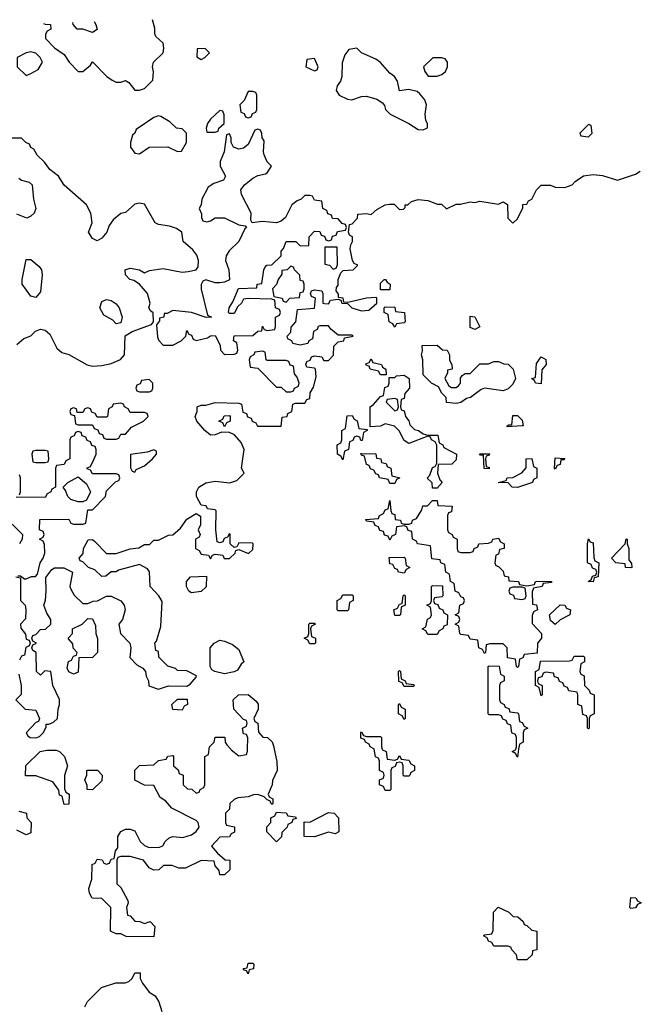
# Model space of a CAD drawing. Header units: inches. Extents: x 2808529 to 2951249, y 860290 to 1033701.
# Tile 125 of 153: x 2894722 to 2897350, y 1028920 to 1033090. Entities that reach past the tile are written whole.
import ezdxf

# ---------------------------------------------------------------- set-up
doc = ezdxf.new("R2010")
doc.units = ezdxf.units.IN
doc.header["$MEASUREMENT"] = 0
doc.layers.add('C8092', color=7, linetype='Continuous')
doc.layers.add('C8093', color=7, linetype='Continuous')

msp = doc.modelspace()

# ---------------------------------------------------------------- linework, layer by layer
at = {"layer": 'C8092', "color": 6}
for points in [[(2894910, 1029766), (2894902, 1029802), (2894890, 1029806), (2894887.3, 1029827.3), (2894862, 1029862), (2894790, 1029888), (2894747.3, 1029887.3), (2894748.7, 1029931.3), (2894809.1, 1029990.9), (2894836.9, 1029996.9), (2894876.9, 1029996.9), (2894891.1, 1029991.1), (2894912, 1029970), (2894924.7, 1029930), (2894911.6, 1029888.4), (2894912, 1029832), (2894918, 1029818), (2894932, 1029810), (2894930, 1029768)], [(2895030, 1029828), (2895008, 1029830), (2895007.3, 1029847.3), (2894998, 1029870), (2895006, 1029890), (2895006, 1029910), (2895010, 1029912), (2895051.6, 1029911.6), (2895072, 1029890), (2895070, 1029866)], [(2895810, 1029608.7), (2895768.7, 1029650), (2895768.4, 1029671.6), (2895786, 1029690), (2895786, 1029710), (2895802, 1029718), (2895810, 1029734), (2895851.1, 1029731.1), (2895858, 1029718), (2895890, 1029714), (2895892.7, 1029707.3), (2895878, 1029702), (2895874, 1029690), (2895858, 1029682), (2895854, 1029670), (2895832, 1029648), (2895830.9, 1029629.1)], [(2896058, 1029642), (2896030, 1029648.7), (2895970, 1029628.7), (2895926, 1029630), (2895927.3, 1029692.7), (2895950, 1029692), (2896030, 1029732), (2896054, 1029730), (2896072, 1029710), (2896074, 1029650)], [(2897310, 1029326), (2897306, 1029330), (2897310, 1029372), (2897331.6, 1029371.6), (2897338, 1029358), (2897354, 1029350), (2897338, 1029342), (2897330, 1029328)], [(2896830, 1029108), (2896826, 1029130), (2896806, 1029150), (2896802, 1029162), (2896790, 1029166), (2896730, 1029166), (2896722, 1029182), (2896707.3, 1029187.3), (2896702, 1029202), (2896686, 1029210), (2896690, 1029214), (2896722, 1029218), (2896727.3, 1029232.7), (2896728, 1029310), (2896748.4, 1029331.6), (2896794, 1029310), (2896812, 1029292), (2896831, 1029291), (2896854, 1029270), (2896858, 1029258), (2896870, 1029254), (2896890, 1029234), (2896912, 1029230), (2896912, 1029150), (2896894, 1029146), (2896892, 1029130), (2896870, 1029108.7)], [(2895690, 1029048.7), (2895682, 1029062), (2895670, 1029066), (2895670, 1029072), (2895686, 1029074), (2895690, 1029094), (2895710, 1029094), (2895714, 1029090), (2895712, 1029070), (2895694, 1029066)]]:
    msp.add_lwpolyline(points, close=True, dxfattribs=at)
for points in [[(2895800.2, 1030000), (2895811.6, 1029948.4), (2895812, 1029910), (2895792, 1029868), (2895791.1, 1029848.9), (2895774, 1029810), (2895778, 1029798), (2895794, 1029790), (2895794, 1029770), (2895790, 1029766), (2895782, 1029782), (2895770, 1029786), (2895758, 1029798), (2895730, 1029808), (2895712.7, 1029807.3), (2895690, 1029798), (2895645.4, 1029794.6), (2895630, 1029788), (2895612, 1029770), (2895610, 1029746), (2895594, 1029730), (2895594, 1029690), (2895598, 1029678), (2895631.1, 1029671.1), (2895631.6, 1029648.4), (2895618, 1029642), (2895611.1, 1029628.9), (2895570, 1029628), (2895534, 1029590), (2895559.6, 1029559.6), (2895592, 1029532), (2895612, 1029530), (2895612, 1029490), (2895590, 1029468), (2895568.9, 1029468.9), (2895567.3, 1029487.3), (2895550, 1029506), (2895546, 1029526), (2895490, 1029528.7), (2895423.6, 1029496.4), (2895396.4, 1029496.4), (2895368.4, 1029508.4), (2895331.6, 1029508.4), (2895310.7, 1029489.3), (2895290, 1029488.7), (2895270, 1029498), (2895246, 1029530), (2895190, 1029546), (2895150, 1029546), (2895138, 1029542), (2895134, 1029530), (2895134, 1029430), (2895150, 1029414), (2895179.6, 1029359.6), (2895182, 1029350), (2895174, 1029330), (2895178, 1029298), (2895190, 1029294), (2895210, 1029272), (2895231.1, 1029271.1), (2895250, 1029262), (2895274, 1029270), (2895294, 1029250), (2895290, 1029206), (2895172.7, 1029207.3), (2895150, 1029218), (2895130, 1029218), (2895106, 1029230), (2895108, 1029330), (2895070, 1029368), (2895029, 1029369), (2895018, 1029390), (2895015.3, 1029410), (2895028, 1029450), (2895028.4, 1029511.6), (2895042, 1029518), (2895050, 1029534), (2895071.6, 1029531.6), (2895078, 1029518), (2895090, 1029514), (2895102, 1029518), (2895110, 1029534), (2895122, 1029538), (2895128, 1029570), (2895138, 1029582), (2895138, 1029630), (2895150, 1029652), (2895170, 1029662), (2895190, 1029662), (2895210, 1029654), (2895232, 1029610), (2895250, 1029592), (2895270, 1029584.7), (2895314.6, 1029585.4), (2895328.4, 1029591.6), (2895338, 1029610), (2895354.6, 1029625.4), (2895370, 1029631.3), (2895413.6, 1029626.4), (2895450, 1029638), (2895470, 1029652), (2895482, 1029670), (2895478, 1029690), (2895470, 1029698), (2895366, 1029750), (2895340.4, 1029780.4), (2895316.4, 1029796.4), (2895290, 1029846), (2895250, 1029848.7), (2895210, 1029868.7), (2895209, 1029911), (2895230, 1029932), (2895290, 1029934), (2895310, 1029952), (2895342, 1029958), (2895348.7, 1029971.3), (2895370, 1029974), (2895374, 1029970), (2895374, 1029930), (2895392.7, 1029912.7), (2895398, 1029898), (2895414, 1029890), (2895414, 1029850), (2895432.7, 1029832.7), (2895451.6, 1029831.6), (2895470, 1029814), (2895482, 1029818), (2895486, 1029830), (2895502, 1029838), (2895506, 1029850), (2895506, 1029970), (2895522, 1029978), (2895524.7, 1030000)], [(2895616.3, 1030000), (2895618, 1029998), (2895650, 1029972), (2895682, 1029978), (2895687.3, 1029992.7), (2895687.4, 1030000)], [(2896257.3, 1030000), (2896258, 1029998), (2896274, 1029990), (2896278, 1029958), (2896310, 1029954), (2896322, 1029958), (2896330, 1029974), (2896338, 1029958), (2896370, 1029954), (2896378, 1029938), (2896394, 1029930), (2896394, 1029910), (2896378, 1029902), (2896374, 1029890), (2896370, 1029886), (2896350, 1029886), (2896346, 1029890), (2896346, 1029930), (2896342, 1029942), (2896330, 1029946), (2896318, 1029942), (2896312.7, 1029927.3), (2896298, 1029922), (2896294, 1029910), (2896294, 1029830), (2896290, 1029826), (2896270, 1029826), (2896262, 1029842), (2896246, 1029850), (2896246, 1029870), (2896262, 1029878), (2896266, 1029890), (2896262, 1029902), (2896246, 1029910), (2896246, 1029950), (2896242, 1029962), (2896228.4, 1029968.4), (2896222.4, 1030000)], [(2896834.9, 1030000), (2896830, 1029966), (2896822, 1029982), (2896808, 1029990), (2896822, 1029998), (2896822.7, 1030000)], [(2894718, 1029738), (2894751.3, 1029730), (2894752, 1029710), (2894771.3, 1029690), (2894770, 1029646), (2894750, 1029638), (2894710, 1029658)], [(2894998, 1028910), (2895008.7, 1028931.3), (2895069.1, 1028990.9), (2895129.1, 1029010.9), (2895169.1, 1029010.9), (2895184, 1029016), (2895198, 1029030), (2895210, 1029054), (2895232.7, 1029052.7), (2895232, 1029030), (2895242, 1029010), (2895270, 1028971.3), (2895296.3, 1028956.3), (2895310.7, 1028930.7), (2895324.7, 1028890)]]:
    msp.add_lwpolyline(points, dxfattribs=at)
at = {"layer": 'C8093', "color": 6}
for points in [[(2894823.4, 1033074.4), (2894830, 1033071.3), (2894852, 1033070), (2894854, 1033050), (2894838, 1033042), (2894832, 1033028), (2894831.3, 1033010), (2894870, 1032971), (2894910, 1032942), (2894931, 1032910), (2894970, 1032871), (2894990, 1032871), (2895022, 1032898), (2895030, 1032911.3), (2895091.3, 1032850), (2895113.7, 1032833.7), (2895130, 1032826), (2895150, 1032824.7), (2895170, 1032832), (2895183.6, 1032823.6), (2895210, 1032792), (2895230, 1032791.3), (2895250, 1032798), (2895285.6, 1032834.4), (2895289.3, 1032869.3), (2895284, 1032890), (2895288.7, 1032910), (2895329, 1032950), (2895332.7, 1032970), (2895329, 1032990), (2895299, 1033019), (2895294, 1033030), (2895294, 1033054), (2895283.9, 1033089.9)], [(2895036.8, 1033081.6), (2895044.7, 1033070), (2895050, 1033048), (2895030, 1033035.3), (2894990, 1033049.2), (2894966, 1033050), (2894948, 1033070), (2894947.8, 1033078.6)], [(2894710, 1031714), (2894740.2, 1031739.8), (2894770, 1031751.3), (2894789.5, 1031770.5), (2894810, 1031778.8), (2894830, 1031774.8), (2894850, 1031758), (2894878.8, 1031698.8), (2894901, 1031681), (2894930, 1031671.3), (2895007.9, 1031627.9), (2895030, 1031622), (2895070, 1031624.9), (2895110, 1031634), (2895148.9, 1031651.1), (2895166, 1031670), (2895168.7, 1031751.3), (2895198, 1031770), (2895280.4, 1031799.6), (2895288.7, 1031810), (2895288, 1031848), (2895276.4, 1031856.4), (2895268.7, 1031870), (2895275.3, 1031890), (2895262.7, 1031930), (2895229.3, 1031969.3), (2895205.6, 1031985.6), (2895188.7, 1031990), (2895170, 1032008.7), (2895169, 1032030), (2895190, 1032038), (2895230, 1032031), (2895250, 1032018), (2895272.3, 1032027.7), (2895330, 1032036.4), (2895410, 1032020.5), (2895436.2, 1032023.8), (2895469.3, 1032030.7), (2895477.2, 1032042.8), (2895479.3, 1032070), (2895472, 1032092), (2895455.1, 1032115.1), (2895414, 1032150), (2895408, 1032190), (2895385.6, 1032205.6), (2895356, 1032216), (2895310, 1032222.7), (2895295.3, 1032230), (2895250, 1032308.7), (2895230, 1032312.7), (2895210, 1032309), (2895170, 1032274), (2895150.8, 1032269.2), (2895118, 1032242), (2895101, 1032219), (2895090.7, 1032190), (2895070, 1032165.2), (2895050, 1032152.7), (2895030, 1032162.7), (2895013.2, 1032190), (2895029.3, 1032230), (2895022.7, 1032270), (2895005.6, 1032305.6), (2894910, 1032388.7), (2894886.8, 1032426.8), (2894850, 1032455.3), (2894826.8, 1032486.8), (2894796.5, 1032516.5), (2894782, 1032542), (2894770, 1032548.7), (2894763.1, 1032563.1), (2894748.7, 1032570), (2894730, 1032588.7), (2894690, 1032588.7)], [(2894718, 1030318), (2894728.7, 1030270), (2894728, 1030232), (2894706, 1030210), (2894746, 1030170), (2894790, 1030166), (2894806, 1030130), (2894802, 1030118), (2894790, 1030114), (2894749, 1030070), (2894756.4, 1030056.4), (2894766, 1030050), (2894790, 1030048.7), (2894805.4, 1030054.6), (2894822, 1030070), (2894834, 1030094), (2894834, 1030106), (2894846, 1030106), (2894865.4, 1030114.6), (2894882, 1030130), (2894884.7, 1030170), (2894891.3, 1030190), (2894891.1, 1030211.1), (2894862, 1030270), (2894854, 1030330), (2894828.4, 1030331.6), (2894810, 1030314), (2894794, 1030330), (2894792, 1030410), (2894778, 1030418), (2894774, 1030430), (2894778, 1030442), (2894794, 1030450), (2894778, 1030458), (2894774, 1030470), (2894778, 1030482), (2894790, 1030486), (2894810, 1030508), (2894831.6, 1030508.4), (2894854, 1030530), (2894854, 1030550), (2894836.9, 1030576.9), (2894824.7, 1030610), (2894831.3, 1030631.3), (2894834, 1030670), (2894832.7, 1030727.3), (2894858, 1030762), (2894870, 1030768.7), (2894908.4, 1030768.4), (2894946, 1030750), (2894934, 1030690), (2894938, 1030678), (2894952.7, 1030652.7), (2894990, 1030618), (2895010, 1030618), (2895032.7, 1030627.3), (2895051.6, 1030628.4), (2895090, 1030648), (2895110, 1030648), (2895150, 1030628.7), (2895164, 1030610), (2895169, 1030590), (2895157.2, 1030550), (2895142, 1030530), (2895149, 1030490), (2895188.7, 1030450), (2895193.2, 1030430), (2895189.2, 1030389.2), (2895218, 1030358), (2895243.1, 1030343.1), (2895255.3, 1030330), (2895258, 1030310), (2895268, 1030290), (2895269, 1030269), (2895310, 1030255.3), (2895351.6, 1030268.4), (2895430, 1030268), (2895443.6, 1030276.4), (2895470, 1030306), (2895471.3, 1030311.3), (2895430, 1030332), (2895390, 1030334), (2895382, 1030342), (2895350, 1030352), (2895312, 1030390), (2895310, 1030414), (2895298, 1030418), (2895294, 1030450), (2895302, 1030458), (2895319.8, 1030520.2), (2895325.4, 1030625.4), (2895312, 1030650), (2895274.8, 1030690), (2895271.3, 1030751.3), (2895263.6, 1030763.6), (2895230, 1030782), (2895141.2, 1030758.8), (2895130, 1030752), (2895108.9, 1030751.1), (2895087.3, 1030732.7), (2895070, 1030732), (2895039.8, 1030759.8), (2895014, 1030770), (2894990, 1030794), (2894978, 1030798), (2894974, 1030810), (2894991.3, 1030828.7), (2894992, 1030850), (2895012.7, 1030887.3), (2895030, 1030888), (2895040.4, 1030880.4), (2895090, 1030828.7), (2895131.1, 1030828.9), (2895190, 1030848.7), (2895226.4, 1030853.6), (2895250, 1030868), (2895272, 1030868), (2895290, 1030886), (2895310, 1030886), (2895352.7, 1030907.3), (2895370, 1030908), (2895402.8, 1030937.2), (2895430, 1030975.3), (2895470, 1030998), (2895487.3, 1030987.3), (2895488, 1030950), (2895478, 1030930), (2895486, 1030910), (2895482, 1030898), (2895466, 1030890), (2895466, 1030850), (2895482, 1030842), (2895490, 1030826), (2895522, 1030822), (2895530, 1030806), (2895538, 1030822), (2895550, 1030826), (2895582, 1030822), (2895588.4, 1030808.4), (2895610, 1030808), (2895634, 1030830), (2895638, 1030842), (2895650, 1030846), (2895691, 1030829), (2895710, 1030846), (2895711.3, 1030870), (2895707.3, 1030872.7), (2895650, 1030874), (2895642, 1030858), (2895630, 1030854), (2895614, 1030870), (2895614, 1030910), (2895610, 1030914), (2895602, 1030898), (2895587.3, 1030892.7), (2895582, 1030878), (2895570, 1030874), (2895558, 1030878), (2895552, 1030930), (2895554, 1031010), (2895550, 1031014), (2895518, 1031018), (2895511.6, 1031031.6), (2895490, 1031034), (2895471.3, 1031070), (2895471, 1031090), (2895481, 1031110), (2895510, 1031128.7), (2895550, 1031135.3), (2895611.6, 1031128.4), (2895642, 1031138), (2895672, 1031170), (2895662, 1031190), (2895672, 1031270), (2895659.8, 1031299.8), (2895631.1, 1031331.1), (2895610, 1031342), (2895576.4, 1031343.6), (2895550, 1031331.3), (2895530, 1031331), (2895506, 1031350), (2895472, 1031390), (2895464.7, 1031410), (2895474, 1031430), (2895474, 1031450), (2895490, 1031458), (2895510, 1031458), (2895550, 1031468), (2895650, 1031466), (2895662, 1031462), (2895667.3, 1031427.3), (2895682, 1031422), (2895687.3, 1031407.3), (2895702, 1031402), (2895706, 1031390), (2895722, 1031382), (2895728.4, 1031368.4), (2895830, 1031368.7), (2895834, 1031406), (2895854, 1031410), (2895858, 1031422), (2895874, 1031430), (2895878, 1031462), (2895890, 1031466), (2895930, 1031466), (2895938, 1031482), (2895950, 1031486), (2895952, 1031510), (2895966.4, 1031533.6), (2895978, 1031578), (2895974, 1031610), (2895970, 1031614), (2895938, 1031618), (2895934, 1031630), (2895938, 1031642), (2895952.7, 1031647.3), (2895958, 1031662), (2895970, 1031666), (2896002, 1031662), (2896010, 1031646), (2896030, 1031646), (2896051.3, 1031668.7), (2896052.7, 1031707.3), (2896070, 1031726), (2896094, 1031730), (2896098, 1031742), (2896134, 1031750), (2896130, 1031754), (2896070, 1031754), (2896039.6, 1031779.6), (2896030, 1031794), (2895992.7, 1031792.7), (2895986, 1031790), (2895982, 1031778), (2895966, 1031770), (2895962, 1031738), (2895946, 1031730), (2895942, 1031718), (2895910, 1031712), (2895878, 1031718), (2895874, 1031730), (2895858, 1031738), (2895854, 1031750), (2895870, 1031766), (2895872, 1031788), (2895892, 1031810), (2895898, 1031862), (2895971.1, 1031868.9), (2895974, 1031910), (2895958, 1031918), (2895954, 1031930), (2895958, 1031942), (2895970, 1031946), (2896002, 1031942), (2896006, 1031930), (2896006, 1031890), (2896012.7, 1031887.3), (2896030, 1031886), (2896038, 1031902), (2896070, 1031906), (2896082, 1031902), (2896086, 1031890), (2896110, 1031888), (2896128, 1031870), (2896170, 1031857.2), (2896199.8, 1031860.2), (2896234, 1031890), (2896234, 1031910), (2896230, 1031914), (2896190.7, 1031910.7), (2896112, 1031892), (2896094, 1031894), (2896092, 1031910), (2896072.7, 1031912.7), (2896072.7, 1031927.3), (2896062, 1031942), (2896063.6, 1031956.4), (2896070, 1031966), (2896070.7, 1031989.3), (2896082, 1032018), (2896091.6, 1032028.4), (2896134, 1032030), (2896154, 1032050), (2896138, 1032058), (2896130.7, 1032070.7), (2896121, 1032119), (2896123.6, 1032136.4), (2896131.3, 1032150), (2896131.3, 1032170), (2896118, 1032178), (2896114, 1032190), (2896118, 1032222), (2896130, 1032226), (2896152, 1032250), (2896154, 1032266), (2896190, 1032269), (2896210, 1032265.2), (2896234, 1032286), (2896270, 1032305.2), (2896288.7, 1032308.7), (2896308, 1032308), (2896330, 1032286), (2896347.3, 1032287.3), (2896354, 1032294), (2896354, 1032306), (2896366, 1032306), (2896380.7, 1032319.3), (2896410, 1032329), (2896450, 1032324), (2896491.1, 1032308.9), (2896508.9, 1032308.9), (2896530, 1032289), (2896571, 1032309), (2896589, 1032309), (2896630, 1032319), (2896650, 1032315.3), (2896670, 1032322), (2896750, 1032308.7), (2896770, 1032318), (2896787.3, 1032307.3), (2896789.2, 1032250), (2896810, 1032228), (2896830, 1032246), (2896852.7, 1032292.7), (2896852.7, 1032307.3), (2896870, 1032308.7), (2896876.9, 1032323.1), (2896890.5, 1032329.5), (2896911, 1032370), (2896930, 1032389), (2896969.3, 1032389.3), (2896990, 1032381.2), (2897030, 1032379), (2897062, 1032390), (2897074.8, 1032405.2), (2897110, 1032429.2), (2897150, 1032434), (2897189.4, 1032429.4), (2897254, 1032410), (2897330, 1032435.3), (2897350, 1032448)], [(2894718.4, 1032418.4), (2894730, 1032410.6), (2894762.5, 1032402.5), (2894774.8, 1032390), (2894780.5, 1032330), (2894791, 1032290), (2894782.8, 1032270), (2894770, 1032257.2), (2894752, 1032250), (2894710, 1032266.6)], [(2894714, 1030734), (2894726, 1030734), (2894742, 1030722), (2894750, 1030722), (2894771.6, 1030731.6), (2894788.4, 1030731.6), (2894798, 1030742), (2894809, 1030790), (2894822, 1030810), (2894828, 1030830), (2894827.3, 1030867.3), (2894822, 1030882), (2894806, 1030890), (2894822, 1030898), (2894826, 1030910), (2894822, 1030922), (2894806, 1030930), (2894807.3, 1030972.7), (2894930, 1030974), (2894938, 1030958), (2894950, 1030954), (2894990, 1030954), (2895002, 1030958), (2895010, 1031014), (2895030, 1031014), (2895086, 1031070), (2895090, 1031094), (2895127.3, 1031132.7), (2895142, 1031138), (2895146, 1031150), (2895142, 1031162), (2895130, 1031166), (2895030, 1031166), (2895022, 1031182), (2895007.3, 1031187.3), (2895007.3, 1031192.7), (2895022, 1031198), (2895038, 1031230), (2895046, 1031250), (2895046, 1031270), (2895042, 1031282), (2895027.3, 1031287.3), (2895022, 1031302), (2895007.3, 1031307.3), (2895002, 1031322), (2894987.3, 1031327.3), (2894982, 1031342), (2894970, 1031346), (2894958, 1031342), (2894952.7, 1031327.3), (2894938, 1031322), (2894934, 1031310), (2894934, 1031230), (2894918, 1031222), (2894910, 1031206), (2894878, 1031202), (2894874, 1031190), (2894874, 1031110), (2894858, 1031102), (2894854, 1031090), (2894838, 1031082), (2894830, 1031066), (2894707.3, 1031067.3)], [(2894722, 1031078), (2894726, 1031090), (2894726, 1031150), (2894722, 1031162)], [(2894690, 1030954), (2894734, 1030910), (2894732, 1030890), (2894722, 1030870)], [(2894706, 1030730), (2894726, 1030726), (2894726, 1030630), (2894746, 1030610), (2894748, 1030590), (2894747.3, 1030552.7), (2894726, 1030530), (2894727.3, 1030512.7), (2894747.3, 1030487.3), (2894750, 1030466), (2894762, 1030462), (2894766, 1030450), (2894762, 1030438), (2894748.7, 1030431.3), (2894742, 1030398), (2894730, 1030394), (2894722, 1030378)], [(2896822.7, 1030000), (2896826, 1030010), (2896826, 1030050), (2896822, 1030062), (2896806, 1030070), (2896802, 1030102), (2896787.3, 1030107.3), (2896782, 1030122), (2896767.3, 1030127.3), (2896762, 1030142), (2896750, 1030146), (2896710, 1030146), (2896706, 1030150), (2896706, 1030350), (2896710, 1030354), (2896752.7, 1030352.7), (2896758, 1030318), (2896774, 1030310), (2896774, 1030290), (2896758, 1030282), (2896754, 1030270), (2896754, 1030210), (2896758, 1030198), (2896774, 1030190), (2896778, 1030178), (2896792.7, 1030172.7), (2896798, 1030158), (2896830, 1030154), (2896834, 1030150), (2896838, 1030118), (2896850, 1030114), (2896858, 1030098), (2896874, 1030090), (2896858, 1030082), (2896854, 1030070), (2896854, 1030030), (2896838, 1030022), (2896834.9, 1030000)], [(2895687.4, 1030000), (2895688, 1030048), (2895682, 1030062), (2895670, 1030066), (2895666, 1030090), (2895682, 1030098), (2895686, 1030110), (2895682, 1030122), (2895670, 1030126), (2895628.7, 1030170), (2895626, 1030210), (2895648.9, 1030231.1), (2895690, 1030232), (2895723.6, 1030203.6), (2895731.6, 1030191.6), (2895732, 1030170), (2895714, 1030130), (2895718, 1030118), (2895731.1, 1030111.1), (2895732.7, 1030072.7), (2895752, 1030052), (2895772, 1030050), (2895790.9, 1030030.9), (2895798, 1030010), (2895800.2, 1030000)], [(2896222.4, 1030000), (2896222, 1030002), (2896206, 1030010), (2896202, 1030022), (2896186, 1030030), (2896182, 1030042), (2896167.3, 1030047.3), (2896166, 1030070), (2896170, 1030074), (2896178, 1030058), (2896190, 1030054), (2896250, 1030054), (2896254, 1030050), (2896254, 1030010), (2896257.3, 1030000)], [(2895524.7, 1030000), (2895526, 1030010), (2895546, 1030030), (2895550, 1030052), (2895591.1, 1030051.1), (2895592, 1030030), (2895599.6, 1030019.6), (2895616.3, 1030000)]]:
    msp.add_lwpolyline(points, dxfattribs=at)
for points in [[(2894770, 1032953.2), (2894750, 1032949.2), (2894712, 1032930), (2894711, 1032910), (2894712, 1032890), (2894750, 1032854), (2894770, 1032862), (2894800.4, 1032879.6), (2894818, 1032910), (2894808.7, 1032930), (2894790, 1032948.7)], [(2895507.3, 1032967.3), (2895474, 1032966), (2895472.7, 1032932.7), (2895490, 1032922), (2895506, 1032930), (2895526, 1032950)], [(2896150, 1032969), (2896116, 1032964), (2896098.5, 1032941.5), (2896087.1, 1032907.1), (2896086, 1032850), (2896081, 1032830), (2896066.8, 1032810), (2896062.8, 1032790), (2896074.8, 1032770), (2896110, 1032753.4), (2896129.2, 1032750.8), (2896170, 1032764.7), (2896190, 1032766), (2896233.7, 1032753.7), (2896258, 1032738), (2896266.8, 1032726.8), (2896270.8, 1032710), (2896291, 1032690), (2896370.4, 1032650.3), (2896410, 1032624.9), (2896430, 1032622.8), (2896448.7, 1032631.3), (2896449, 1032650), (2896442.5, 1032662.5), (2896439.5, 1032690), (2896444, 1032730), (2896438, 1032750), (2896416.5, 1032776.5), (2896405.2, 1032785.2), (2896370, 1032794), (2896330, 1032788), (2896322, 1032830), (2896308.7, 1032850), (2896290, 1032864), (2896250, 1032909.2), (2896230, 1032922.7), (2896170, 1032949.3)], [(2895970, 1032926), (2895938, 1032922), (2895934, 1032890), (2895970, 1032874), (2895982, 1032878), (2895986, 1032890)], [(2896509.1, 1032929.1), (2896471.1, 1032928.9), (2896432, 1032890), (2896438, 1032870), (2896451.1, 1032851.1), (2896490, 1032850.7), (2896510, 1032857.3), (2896525.2, 1032870), (2896533.2, 1032890), (2896533.2, 1032910), (2896524, 1032924)], [(2895710, 1032786), (2895690, 1032786), (2895672.7, 1032747.3), (2895654, 1032730), (2895658, 1032698), (2895672.7, 1032692.7), (2895678, 1032678), (2895690, 1032674), (2895702, 1032678), (2895707.3, 1032692.7), (2895722, 1032698), (2895726, 1032710), (2895726, 1032770), (2895722, 1032782)], [(2895310, 1032682.7), (2895290, 1032675.1), (2895215.3, 1032624.7), (2895210, 1032608.7), (2895199.6, 1032600.4), (2895191, 1032570), (2895191, 1032550), (2895210, 1032524.7), (2895230, 1032522), (2895270, 1032550.6), (2895350, 1032552), (2895390, 1032532), (2895407.3, 1032532.7), (2895428, 1032570), (2895428, 1032610), (2895410, 1032628), (2895386, 1032630), (2895358, 1032658), (2895320.2, 1032680.2)], [(2895570, 1032706), (2895530, 1032668), (2895518, 1032650), (2895512, 1032630), (2895514, 1032614), (2895550, 1032614), (2895562, 1032618), (2895566, 1032630), (2895588, 1032650), (2895587.3, 1032687.3), (2895582, 1032702)], [(2897130, 1032646), (2897094, 1032610), (2897098, 1032598), (2897130, 1032594), (2897146, 1032610), (2897142, 1032642)], [(2895730, 1032626), (2895718, 1032622), (2895690, 1032562), (2895670, 1032545.2), (2895650, 1032541.2), (2895628, 1032550), (2895618, 1032570), (2895618, 1032590), (2895610, 1032606), (2895598, 1032602), (2895587.3, 1032530), (2895570.5, 1032490), (2895570.7, 1032470), (2895593.4, 1032426.6), (2895584.7, 1032410), (2895544, 1032396), (2895519.8, 1032380.2), (2895494, 1032330), (2895490, 1032306), (2895482, 1032290), (2895492, 1032268), (2895492, 1032252), (2895498, 1032238), (2895514, 1032234), (2895530, 1032238), (2895549.5, 1032250.5), (2895590, 1032250.4), (2895650, 1032221), (2895676.9, 1032216.9), (2895682, 1032210), (2895675.3, 1032204.7), (2895650.6, 1032150), (2895608.5, 1032111.5), (2895596.3, 1032090), (2895593.4, 1032070), (2895607.3, 1032030), (2895611.1, 1031988.9), (2895590, 1031979), (2895570, 1031976), (2895550, 1031976), (2895510, 1031988.7), (2895498, 1031982), (2895490.9, 1031969.1), (2895490.8, 1031949.2), (2895518, 1031838), (2895534, 1031830), (2895511.3, 1031828.7), (2895450, 1031849.2), (2895370, 1031858), (2895346, 1031846), (2895334, 1031846), (2895332, 1031830), (2895314, 1031826), (2895314, 1031814), (2895302, 1031798), (2895305.4, 1031745.4), (2895311, 1031731), (2895330, 1031712), (2895370, 1031711.3), (2895406, 1031730), (2895426, 1031750), (2895430, 1031774), (2895438, 1031758), (2895450, 1031754), (2895456.9, 1031736.9), (2895470, 1031731), (2895517, 1031743), (2895530, 1031751.3), (2895550, 1031752), (2895571, 1031711), (2895572, 1031690), (2895590, 1031672), (2895630, 1031674), (2895642, 1031678), (2895646, 1031690), (2895642, 1031722), (2895628, 1031730), (2895630, 1031751.3), (2895710, 1031752), (2895730, 1031771.3), (2895747.3, 1031772.7), (2895750, 1031792), (2895758, 1031778), (2895770, 1031774), (2895802, 1031778), (2895806, 1031790), (2895806, 1031830), (2895822, 1031838), (2895826, 1031850), (2895822, 1031862), (2895806, 1031870), (2895802, 1031902), (2895790, 1031906), (2895690, 1031908.7), (2895670, 1031906), (2895662, 1031890), (2895645.4, 1031874.6), (2895630, 1031846), (2895610, 1031846), (2895606, 1031850), (2895608.7, 1031870), (2895625.2, 1031894.8), (2895648.7, 1031951.3), (2895726, 1031954), (2895728, 1031970), (2895748, 1031972), (2895755.3, 1032030), (2895760.2, 1032039.8), (2895769.3, 1032050.7), (2895790, 1032051.3), (2895828.7, 1032090), (2895829.2, 1032110), (2895839, 1032121), (2895850, 1032151), (2895890.8, 1032150.8), (2895910, 1032132), (2895946, 1032134), (2895948, 1032170), (2895970, 1032194), (2895992.7, 1032192.7), (2895998, 1032178), (2896012.7, 1032172.7), (2896018, 1032158), (2896030, 1032154), (2896042, 1032158), (2896047.3, 1032172.7), (2896062, 1032178), (2896067.3, 1032192.7), (2896102, 1032198), (2896106, 1032210), (2896102, 1032222), (2896087.3, 1032227.3), (2896070, 1032246), (2896047.3, 1032247.3), (2896042, 1032262), (2896027.3, 1032267.3), (2896022, 1032282), (2896006, 1032290), (2896002, 1032322), (2895970, 1032326), (2895962, 1032342), (2895950, 1032346), (2895930, 1032346), (2895914, 1032330), (2895896.9, 1032323.1), (2895874.4, 1032305.6), (2895848.1, 1032251.9), (2895830, 1032236), (2895810, 1032229.5), (2895750, 1032235.1), (2895706, 1032230), (2895701.2, 1032241.2), (2895702, 1032270), (2895660.9, 1032350), (2895659, 1032370), (2895674, 1032390), (2895710, 1032419.1), (2895730, 1032430.7), (2895763.1, 1032436.9), (2895770, 1032442), (2895788, 1032470), (2895770, 1032488), (2895758, 1032518), (2895754, 1032530), (2895757.2, 1032577.2), (2895748.7, 1032590), (2895748, 1032608), (2895742, 1032622)], [(2896066, 1032126), (2896014, 1032126), (2896014, 1032054), (2896034, 1032050), (2896050, 1032034), (2896062, 1032038), (2896068, 1032052)], [(2894790, 1031913.2), (2894770, 1031919), (2894732.7, 1031970), (2894732.3, 1031990), (2894750, 1032074), (2894770, 1032074), (2894804.5, 1032044.5), (2894814.8, 1032030), (2894817.3, 1032010), (2894810, 1031938)], [(2895870, 1032046), (2895854, 1032030), (2895832, 1032028), (2895832, 1032012), (2895816, 1031990), (2895810, 1031968), (2895792, 1031950), (2895798, 1031918), (2895834, 1031910), (2895838, 1031898), (2895850, 1031894), (2895866, 1031910), (2895907.3, 1031912.7), (2895910, 1031934), (2895922, 1031938), (2895926, 1031950), (2895926, 1031970), (2895922, 1031982), (2895910, 1031986), (2895908.4, 1032008.4), (2895886, 1032030), (2895882, 1032042)], [(2896250, 1031946), (2896250, 1031974), (2896266, 1031990), (2896271.3, 1031990), (2896278, 1031978), (2896291.3, 1031970), (2896290, 1031946)], [(2895130, 1031802), (2895117, 1031817), (2895078.7, 1031838.7), (2895062, 1031870), (2895070, 1031896), (2895090, 1031904.9), (2895110, 1031900.5), (2895130, 1031886.8), (2895144, 1031870), (2895156, 1031830), (2895150, 1031806)], [(2896310, 1031788), (2896302, 1031802), (2896286, 1031810), (2896282, 1031842), (2896266, 1031850), (2896266, 1031870), (2896270, 1031874), (2896310, 1031872), (2896314, 1031854), (2896352, 1031850), (2896354, 1031810), (2896350, 1031806), (2896318, 1031802)], [(2896650, 1031778), (2896630, 1031786), (2896630, 1031834), (2896650, 1031831.3), (2896670, 1031788.7)], [(2895750, 1031686), (2895718, 1031682), (2895714, 1031670), (2895698, 1031662), (2895694, 1031650), (2895698, 1031618), (2895730, 1031614), (2895810, 1031534), (2895830, 1031534), (2895850, 1031514), (2895870, 1031514), (2895882, 1031518), (2895886, 1031530), (2895902, 1031538), (2895906, 1031550), (2895896.4, 1031576.4), (2895886, 1031590), (2895882, 1031622), (2895867.3, 1031627.3), (2895862, 1031642), (2895850, 1031646), (2895770, 1031646), (2895766, 1031650), (2895762, 1031682)], [(2896550, 1031532), (2896570, 1031532), (2896580.4, 1031539.6), (2896588, 1031550), (2896588.7, 1031571.3), (2896596.4, 1031583.6), (2896608.9, 1031591.1), (2896630, 1031592), (2896670, 1031632), (2896707.3, 1031632.7), (2896730, 1031642), (2896750, 1031642), (2896772, 1031632), (2896790, 1031631.3), (2896811, 1031610), (2896822, 1031570), (2896810, 1031546), (2896790, 1031526), (2896770, 1031518), (2896690, 1031529), (2896676, 1031524), (2896631.3, 1031490), (2896614.4, 1031485.6), (2896590, 1031469.2), (2896570, 1031464), (2896530, 1031468), (2896528, 1031490), (2896510, 1031508), (2896495.3, 1031535.3), (2896466, 1031550), (2896430, 1031586), (2896429, 1031650), (2896424, 1031670), (2896428, 1031688), (2896426, 1031710), (2896490, 1031711.3), (2896512, 1031692), (2896532, 1031690), (2896542, 1031670), (2896542, 1031650), (2896552, 1031628), (2896554, 1031610), (2896534, 1031606), (2896534, 1031594), (2896522, 1031570), (2896539.6, 1031539.6)], [(2896250, 1031586), (2896242, 1031602), (2896206, 1031610), (2896202, 1031622), (2896190, 1031626), (2896187.3, 1031632.7), (2896202, 1031638), (2896210, 1031654), (2896218, 1031638), (2896254, 1031630), (2896258, 1031618), (2896272, 1031610), (2896274, 1031586), (2896270, 1031586)], [(2896930, 1031548), (2896906, 1031550), (2896902, 1031562), (2896888.7, 1031570), (2896906, 1031574), (2896910, 1031634), (2896930, 1031662), (2896950, 1031651.3), (2896950.8, 1031630), (2896932.7, 1031607.3)], [(2895270, 1031566), (2895238, 1031562), (2895232.7, 1031547.3), (2895218, 1031542), (2895214, 1031530), (2895218, 1031518), (2895230, 1031514), (2895270, 1031514), (2895282, 1031518), (2895286, 1031530), (2895286, 1031550)], [(2896470, 1031106), (2896468, 1031128), (2896448, 1031148), (2896459, 1031161), (2896470, 1031194), (2896482, 1031198), (2896488, 1031212), (2896488, 1031288), (2896482, 1031302), (2896466, 1031310), (2896462, 1031322), (2896450, 1031326), (2896370, 1031295.3), (2896350, 1031308), (2896329.1, 1031349.1), (2896309, 1031369), (2896270, 1031378), (2896250, 1031369), (2896206, 1031366), (2896206, 1031450), (2896220.4, 1031459.6), (2896250, 1031494), (2896262, 1031498), (2896268.4, 1031531.6), (2896282, 1031538), (2896286, 1031550), (2896286, 1031574), (2896310, 1031574), (2896318, 1031582), (2896350, 1031584.7), (2896371.3, 1031570), (2896372, 1031530), (2896352.7, 1031507.3), (2896350, 1031486), (2896338, 1031482), (2896334, 1031450), (2896338, 1031438), (2896350, 1031434), (2896356, 1031410), (2896370, 1031391.3), (2896374, 1031374), (2896394, 1031354), (2896411.3, 1031350), (2896430, 1031336), (2896450, 1031331), (2896492, 1031330), (2896498, 1031298), (2896514, 1031290), (2896518, 1031278), (2896572, 1031250), (2896570, 1031226), (2896552, 1031208), (2896494, 1031206), (2896491.3, 1031170), (2896501, 1031141), (2896511, 1031130), (2896490, 1031106)], [(2896310, 1031486), (2896278, 1031482), (2896274, 1031470), (2896310, 1031434), (2896322, 1031438), (2896326, 1031450), (2896322, 1031482)], [(2895150, 1031466), (2895118, 1031462), (2895114, 1031450), (2895098, 1031442), (2895094, 1031410), (2895090, 1031406), (2895050, 1031406), (2895042, 1031422), (2895027.3, 1031427.3), (2895022, 1031442), (2895010, 1031446), (2894998, 1031442), (2894990, 1031426), (2894966, 1031426), (2894962, 1031442), (2894950, 1031446), (2894938, 1031442), (2894934, 1031430), (2894938, 1031418), (2894954, 1031414), (2894958, 1031378), (2894970, 1031374), (2895030, 1031374), (2895038, 1031358), (2895052.7, 1031352.7), (2895058, 1031338), (2895072.7, 1031332.7), (2895078, 1031318), (2895090, 1031314), (2895130, 1031314), (2895142, 1031318), (2895150, 1031334), (2895170, 1031334), (2895195.3, 1031364.7), (2895246, 1031390), (2895266, 1031410), (2895262, 1031422), (2895250, 1031426), (2895190, 1031426), (2895182, 1031442), (2895166, 1031450), (2895162, 1031462)], [(2895590, 1031366), (2895582, 1031382), (2895566, 1031390), (2895582, 1031398), (2895587.3, 1031412.7), (2895610, 1031414), (2895614, 1031410), (2895614, 1031390), (2895598, 1031382)], [(2896167.3, 1031307.3), (2896162, 1031322), (2896150, 1031326), (2896138, 1031322), (2896132.7, 1031307.3), (2896118, 1031302), (2896114, 1031270), (2896098, 1031262), (2896090, 1031226), (2896082, 1031242), (2896068, 1031250), (2896066, 1031290), (2896082, 1031298), (2896086, 1031310), (2896086, 1031350), (2896102, 1031358), (2896108.4, 1031411.6), (2896130, 1031414), (2896138, 1031398), (2896151.6, 1031391.6), (2896158, 1031358), (2896194, 1031354), (2896194, 1031350), (2896178, 1031342), (2896172.7, 1031307.3)], [(2896786, 1031366), (2896786, 1031370), (2896794, 1031374), (2896806, 1031374), (2896810, 1031414), (2896830, 1031414), (2896850, 1031394), (2896854, 1031370), (2896850, 1031369.3)], [(2894830, 1031266), (2894790, 1031266), (2894778, 1031262), (2894774, 1031250), (2894778, 1031218), (2894790, 1031214), (2894830, 1031214), (2894842, 1031218), (2894846, 1031230), (2894842, 1031262)], [(2895290, 1031268), (2895261.4, 1031258.6), (2895191.6, 1031248.4), (2895192, 1031192), (2895198, 1031178), (2895210, 1031174), (2895215.3, 1031184.7), (2895250, 1031200.7), (2895284, 1031230), (2895302, 1031250), (2895302, 1031262)], [(2896290, 1031126), (2896282, 1031142), (2896246, 1031150), (2896242, 1031162), (2896230, 1031166), (2896222, 1031182), (2896207.3, 1031187.3), (2896202, 1031202), (2896190, 1031206), (2896182, 1031242), (2896170, 1031246), (2896167.3, 1031252.7), (2896230, 1031251.3), (2896232.7, 1031232.7), (2896252, 1031230), (2896254, 1031214), (2896274, 1031210), (2896278, 1031198), (2896294, 1031190), (2896298, 1031158), (2896332, 1031150), (2896318, 1031142), (2896310, 1031126)], [(2896710, 1031188), (2896689.1, 1031189.1), (2896686, 1031246), (2896674, 1031246), (2896668.7, 1031251.3), (2896711.6, 1031251.6), (2896710, 1031246), (2896698, 1031242), (2896694, 1031230), (2896698, 1031198), (2896710, 1031194)], [(2896830, 1031109.2), (2896808, 1031110), (2896790, 1031128), (2896748, 1031130), (2896782, 1031138), (2896786, 1031150), (2896810, 1031151.3), (2896848.9, 1031171.1), (2896867.3, 1031192.7), (2896866, 1031230), (2896890, 1031232), (2896898, 1031198), (2896912, 1031190), (2896912, 1031150), (2896898, 1031142), (2896894, 1031130)], [(2896990, 1031186), (2896986, 1031190), (2896990, 1031234), (2897030, 1031232), (2897026, 1031226), (2897014, 1031226), (2897010, 1031206), (2896998, 1031202)], [(2894970, 1031048), (2894938, 1031058), (2894926, 1031070), (2894916.4, 1031096.4), (2894906, 1031110), (2894926, 1031130), (2894970, 1031154), (2895004.7, 1031124.7), (2895022, 1031090), (2895004.7, 1031055.3), (2894990, 1031048)], [(2896590, 1030834), (2896630, 1030834), (2896642, 1030838), (2896646, 1030850), (2896662, 1030858), (2896666, 1030870), (2896707.3, 1030872.7), (2896722, 1030878), (2896726, 1030890), (2896750, 1030894), (2896758, 1030878), (2896774, 1030870), (2896774, 1030850), (2896754, 1030846), (2896750, 1030826), (2896738, 1030822), (2896734, 1030790), (2896738, 1030778), (2896750, 1030774), (2896770, 1030754), (2896774, 1030734), (2896792, 1030730), (2896794, 1030714), (2896834, 1030710), (2896838, 1030698), (2896870, 1030692), (2896902, 1030698), (2896906, 1030710), (2896912, 1030712), (2896974, 1030710), (2896974, 1030706), (2896938, 1030702), (2896934, 1030690), (2896898, 1030682), (2896892.7, 1030667.3), (2896894, 1030614), (2896910, 1030612), (2896914, 1030590), (2896898, 1030582), (2896892.7, 1030567.3), (2896892.7, 1030532.7), (2896932, 1030490), (2896932, 1030470), (2896914, 1030450), (2896912.7, 1030407.3), (2896858, 1030402), (2896852.7, 1030387.3), (2896838, 1030382), (2896834, 1030350), (2896830, 1030346), (2896826, 1030350), (2896822, 1030382), (2896787.3, 1030387.3), (2896786, 1030430), (2896770, 1030446), (2896712.7, 1030447.3), (2896698, 1030442), (2896694, 1030410), (2896690, 1030406), (2896682, 1030422), (2896666, 1030430), (2896662, 1030462), (2896630, 1030466), (2896622, 1030482), (2896590, 1030486), (2896586, 1030490), (2896582, 1030522), (2896566, 1030530), (2896582, 1030538), (2896586, 1030550), (2896582, 1030562), (2896566, 1030570), (2896582, 1030578), (2896586, 1030610), (2896602, 1030618), (2896606, 1030630), (2896602, 1030642), (2896590, 1030646), (2896582, 1030662), (2896566, 1030670), (2896562, 1030702), (2896546, 1030710), (2896542, 1030742), (2896526, 1030750), (2896522, 1030782), (2896506, 1030790), (2896502, 1030802), (2896467.3, 1030807.3), (2896462, 1030862), (2896406, 1030870), (2896402, 1030882), (2896386, 1030890), (2896382, 1030922), (2896367.3, 1030927.3), (2896362, 1030942), (2896350, 1030946), (2896318, 1030942), (2896314, 1030910), (2896298, 1030902), (2896290, 1030886), (2896282, 1030902), (2896267.3, 1030907.3), (2896262, 1030922), (2896247.3, 1030927.3), (2896242, 1030942), (2896227.3, 1030947.3), (2896222, 1030962), (2896190, 1030966), (2896187.3, 1030972.7), (2896242, 1030978), (2896246, 1030990), (2896262, 1030998), (2896270, 1031014), (2896282, 1031018), (2896290, 1031054), (2896294, 1031010), (2896298, 1030998), (2896310, 1030994), (2896312.7, 1030972.7), (2896334, 1030970), (2896338, 1030958), (2896350, 1030954), (2896370, 1030954), (2896382, 1030958), (2896386, 1030970), (2896402, 1030978), (2896425.2, 1031014.8), (2896429.6, 1031030.4), (2896449, 1031031), (2896470, 1031054), (2896490, 1031054), (2896492.7, 1031032.7), (2896554, 1031030), (2896550, 1031006), (2896538, 1031002), (2896534, 1030990), (2896534, 1030930), (2896538, 1030918), (2896554, 1030910), (2896558, 1030898), (2896574, 1030890), (2896574, 1030850), (2896578, 1030838)], [(2897150, 1030708.7), (2897128.7, 1030710), (2897142, 1030718), (2897147.3, 1030732.7), (2897162, 1030738), (2897166, 1030750), (2897162, 1030762), (2897147.3, 1030767.3), (2897142, 1030782), (2897126, 1030790), (2897126, 1030870), (2897130, 1030892), (2897138, 1030878), (2897150, 1030874), (2897152.7, 1030812.7), (2897158, 1030798), (2897174, 1030790), (2897172, 1030730), (2897154, 1030726)], [(2897310, 1030768), (2897288, 1030770), (2897286, 1030786), (2897246, 1030790), (2897228, 1030810), (2897286, 1030870), (2897290, 1030892), (2897294, 1030890), (2897294, 1030870), (2897302, 1030850), (2897302, 1030802), (2897312.7, 1030787.3), (2897314, 1030770)], [(2896350, 1030746), (2896326, 1030750), (2896322, 1030762), (2896310, 1030766), (2896302, 1030782), (2896290, 1030786), (2896287.3, 1030812.7), (2896350, 1030814), (2896354, 1030810), (2896358, 1030778), (2896374, 1030770), (2896358, 1030762)], [(2895450, 1030662), (2895438, 1030670), (2895428, 1030690), (2895428, 1030710), (2895446, 1030730), (2895512.7, 1030732.7), (2895511.6, 1030688.4), (2895490, 1030668)], [(2896450, 1030486), (2896442, 1030502), (2896426, 1030510), (2896442, 1030518), (2896448.4, 1030551.6), (2896462, 1030558), (2896466, 1030570), (2896462, 1030602), (2896446, 1030610), (2896462, 1030618), (2896466, 1030630), (2896466, 1030690), (2896470, 1030694), (2896512.7, 1030692.7), (2896514, 1030650), (2896510, 1030646), (2896478, 1030642), (2896474, 1030630), (2896478, 1030618), (2896492.7, 1030612.7), (2896498, 1030598), (2896514, 1030590), (2896518, 1030578), (2896534, 1030570), (2896532.7, 1030527.3), (2896518, 1030522), (2896514, 1030510), (2896498, 1030502), (2896490, 1030486)], [(2896850, 1030686), (2896810, 1030686), (2896798, 1030682), (2896794, 1030670), (2896798, 1030658), (2896812.7, 1030652.7), (2896818, 1030638), (2896850, 1030634), (2896862, 1030638), (2896866, 1030650), (2896862, 1030682)], [(2896070, 1030586), (2896066, 1030590), (2896066, 1030630), (2896082, 1030638), (2896090, 1030654), (2896130, 1030654), (2896134, 1030650), (2896134, 1030630), (2896118, 1030622), (2896114, 1030590), (2896110, 1030586)], [(2896310, 1030566), (2896306, 1030590), (2896322, 1030598), (2896330, 1030614), (2896342, 1030618), (2896346, 1030650), (2896350, 1030654), (2896354, 1030650), (2896354, 1030610), (2896338, 1030602), (2896334, 1030570), (2896330, 1030566)], [(2896990, 1030528), (2896970, 1030546), (2896966, 1030570), (2897010, 1030611.3), (2897030, 1030611), (2897038, 1030598), (2897054, 1030590), (2897052, 1030570), (2897011.3, 1030548.7)], [(2894950, 1030318), (2894930, 1030328), (2894923.1, 1030343.1), (2894928.4, 1030371.6), (2894942, 1030378), (2894950, 1030394), (2894962, 1030398), (2894966, 1030410), (2894948.4, 1030428.4), (2894947.3, 1030447.3), (2894928.4, 1030468.4), (2894928.4, 1030471.6), (2894946, 1030490), (2894946, 1030510), (2894986, 1030530), (2895010, 1030554), (2895030, 1030552), (2895043.6, 1030523.6), (2895044.7, 1030490), (2895051.1, 1030468.9), (2895051.3, 1030410), (2895030, 1030388.7), (2894972.7, 1030387.3), (2894970, 1030326)], [(2895950, 1030446), (2895942, 1030462), (2895926, 1030470), (2895942, 1030478), (2895946, 1030490), (2895946, 1030530), (2895950, 1030534), (2895970, 1030534), (2895974, 1030530), (2895958, 1030522), (2895954, 1030510), (2895958, 1030478), (2895974, 1030470), (2895974, 1030450), (2895970, 1030446)], [(2895590, 1030319), (2895548.9, 1030328.9), (2895536.4, 1030336.4), (2895528, 1030350), (2895528, 1030430), (2895546, 1030450), (2895570, 1030462), (2895590, 1030458), (2895623.5, 1030443.5), (2895650, 1030422), (2895671.3, 1030370), (2895659.6, 1030360.4), (2895644.7, 1030335.3), (2895630, 1030328.7)], [(2897130, 1030086), (2897126, 1030090), (2897126, 1030130), (2897122, 1030142), (2897107.3, 1030147.3), (2897102, 1030182), (2897086, 1030190), (2897086, 1030230), (2897082, 1030242), (2897047.3, 1030247.3), (2897042, 1030262), (2897027.3, 1030267.3), (2897022, 1030282), (2897007.3, 1030287.3), (2897002, 1030302), (2896987.3, 1030307.3), (2896982, 1030322), (2896950, 1030326), (2896938, 1030322), (2896932.7, 1030307.3), (2896918, 1030302), (2896914, 1030290), (2896918, 1030278), (2896934, 1030270), (2896934, 1030230), (2896930, 1030226), (2896922, 1030262), (2896906, 1030270), (2896906, 1030330), (2896922, 1030338), (2896927.3, 1030372.7), (2897050, 1030374), (2897062, 1030378), (2897070, 1030394), (2897110, 1030394), (2897114, 1030390), (2897114, 1030370), (2897098, 1030362), (2897094, 1030330), (2897098, 1030318), (2897111.6, 1030311.6), (2897114, 1030270), (2897134, 1030250), (2897138, 1030238), (2897154, 1030230), (2897154, 1030150), (2897138, 1030142), (2897134, 1030130), (2897134, 1030090)], [(2896350, 1030266), (2896342, 1030282), (2896327.3, 1030287.3), (2896326, 1030330), (2896330, 1030334), (2896334, 1030330), (2896338, 1030298), (2896354, 1030290), (2896358, 1030278), (2896390, 1030274), (2896394, 1030270), (2896390, 1030266)], [(2895410, 1030166), (2895370, 1030168), (2895366, 1030190), (2895390, 1030212), (2895431.6, 1030211.6), (2895432, 1030190), (2895418, 1030182)], [(2896350, 1030126), (2896342, 1030142), (2896326, 1030150), (2896326, 1030190), (2896330, 1030194), (2896338, 1030178), (2896354, 1030170), (2896354, 1030130)]]:
    msp.add_lwpolyline(points, close=True, dxfattribs=at)

doc.saveas('drawing.dxf')
